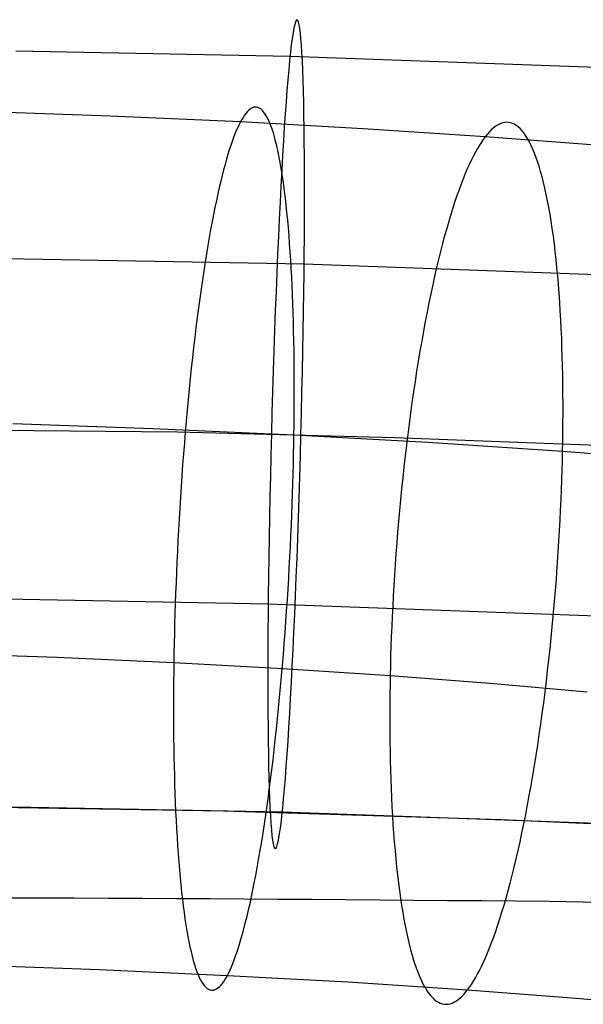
# Model space of a CAD drawing. Extents: x 66.1 to 118.8, y -25.4 to 29.7.
# Tile 25 of 29: x 91.5 to 93.5, y 23.7 to 27.2. Entities that reach past the tile are written whole.
import ezdxf

# ---------------------------------------------------------------- set-up
doc = ezdxf.new("R2010")
doc.units = 0
for name, color, linetype in [('LAYER_02', 110, 'CONTINUOUS'), ('LAYER_05', 157, 'CONTINUOUS'), ('PREDEFINITO', 7, 'CONTINUOUS')]:
    doc.layers.add(name, color=color, linetype=linetype)

msp = doc.modelspace()

# ---------------------------------------------------------------- linework, layer by layer
at = {"layer": 'LAYER_02'}
for p, q in [((91.7807, 26.8673, 83.5619), (91.3088, 26.8841, 83.6038)), ((92.2662, 26.8702, 83.6103), (92.2613, 26.8629, 83.576)), ((92.2711, 26.8768, 83.6451), (92.2662, 26.8702, 83.6103)), ((92.276, 26.8826, 83.6803), (92.2711, 26.8768, 83.6451)), ((92.2809, 26.8876, 83.7159), (92.276, 26.8826, 83.6803)), ((92.2859, 26.8918, 83.7519), (92.2809, 26.8876, 83.7159)), ((92.2908, 26.8952, 83.7883), (92.2859, 26.8918, 83.7519)), ((92.2958, 26.8977, 83.825), (92.2908, 26.8952, 83.7883)), ((92.3007, 26.8993, 83.862), (92.2958, 26.8977, 83.825)), ((92.3056, 26.9, 83.8993), (92.3007, 26.8993, 83.862)), ((92.3106, 26.8997, 83.9369), (92.3056, 26.9, 83.8993)), ((92.3155, 26.8985, 83.9747), (92.3106, 26.8997, 83.9369)), ((92.3203, 26.8964, 84.0126), (92.3155, 26.8985, 83.9747)), ((92.3252, 26.8933, 84.0508), (92.3203, 26.8964, 84.0126)), ((92.33, 26.8892, 84.0891), (92.3252, 26.8933, 84.0508)), ((92.3348, 26.8841, 84.1274), (92.33, 26.8892, 84.0891)), ((92.3395, 26.8779, 84.1659), (92.3348, 26.8841, 84.1274)), ((92.3442, 26.8708, 84.2043), (92.3395, 26.8779, 84.1659)), ((92.3489, 26.8626, 84.2427), (92.3442, 26.8708, 84.2043)), ((92.2517, 26.8461, 83.5088), (91.7807, 26.8673, 83.5619)), ((92.2468, 26.8365, 83.4756), (92.242, 26.8262, 83.4424)), ((92.2517, 26.8461, 83.5088), (92.2468, 26.8365, 83.4756)), ((92.2565, 26.8548, 83.5421), (92.2517, 26.8461, 83.5088)), ((92.6956, 26.8217, 83.4471), (92.2517, 26.8461, 83.5088)), ((92.2613, 26.8629, 83.576), (92.2565, 26.8548, 83.5421)), ((92.3534, 26.8534, 84.2811), (92.3489, 26.8626, 84.2427)), ((92.358, 26.8432, 84.3194), (92.3534, 26.8534, 84.2811)), ((92.3624, 26.8319, 84.3575), (92.358, 26.8432, 84.3194)), ((93.1794, 26.8334, 83.5783), (93.1723, 26.8286, 83.543)), ((93.1865, 26.8375, 83.614), (93.1794, 26.8334, 83.5783)), ((93.1936, 26.8407, 83.65), (93.1865, 26.8375, 83.614)), ((93.2007, 26.8431, 83.6864), (93.1936, 26.8407, 83.65)), ((93.2078, 26.8446, 83.7231), (93.2007, 26.8431, 83.6864)), ((93.2148, 26.8451, 83.7601), (93.2078, 26.8446, 83.7231)), ((93.2219, 26.8447, 83.7973), (93.2148, 26.8451, 83.7601)), ((93.229, 26.8434, 83.8348), (93.2219, 26.8447, 83.7973)), ((93.236, 26.8412, 83.8724), (93.229, 26.8434, 83.8348)), ((93.243, 26.8379, 83.9102), (93.236, 26.8412, 83.8724)), ((93.2499, 26.8337, 83.9482), (93.243, 26.8379, 83.9102)), ((93.2568, 26.8284, 83.9862), (93.2499, 26.8337, 83.9482)), ((92.232, 26.8028, 83.3758), (92.227, 26.7898, 83.3425)), ((92.237, 26.8149, 83.4091), (92.232, 26.8028, 83.3758)), ((92.242, 26.8262, 83.4424), (92.237, 26.8149, 83.4091)), ((92.3668, 26.8196, 84.3955), (92.3624, 26.8319, 84.3575)), ((92.3711, 26.8063, 84.4332), (92.3668, 26.8196, 84.3955)), ((92.3753, 26.7919, 84.4707), (92.3711, 26.8063, 84.4332)), ((93.1374, 26.7926, 83.3732), (92.6956, 26.8217, 83.4471)), ((93.1443, 26.8013, 83.4062), (93.1374, 26.7926, 83.3732)), ((93.1512, 26.8092, 83.4397), (93.1443, 26.8013, 83.4062)), ((93.1582, 26.8164, 83.4737), (93.1512, 26.8092, 83.4397)), ((93.1652, 26.8229, 83.5081), (93.1582, 26.8164, 83.4737)), ((93.1723, 26.8286, 83.543), (93.1652, 26.8229, 83.5081)), ((93.2636, 26.8222, 84.0243), (93.2568, 26.8284, 83.9862)), ((93.2703, 26.8149, 84.0625), (93.2636, 26.8222, 84.0243)), ((93.277, 26.8066, 84.1006), (93.2703, 26.8149, 84.0625)), ((93.2836, 26.7973, 84.1386), (93.277, 26.8066, 84.1006)), ((93.2901, 26.7869, 84.1766), (93.2836, 26.7973, 84.1386)), ((92.2169, 26.7611, 83.276), (92.2117, 26.7454, 83.243)), ((92.222, 26.7759, 83.3092), (92.2169, 26.7611, 83.276)), ((92.227, 26.7898, 83.3425), (92.222, 26.7759, 83.3092)), ((92.3794, 26.7765, 84.5079), (92.3753, 26.7919, 84.4707)), ((92.3834, 26.7602, 84.5448), (92.3794, 26.7765, 84.5079)), ((93.1164, 26.7619, 83.2745), (93.1092, 26.7499, 83.2415)), ((93.1234, 26.773, 83.3074), (93.1164, 26.7619, 83.2745)), ((93.1304, 26.7833, 83.3403), (93.1234, 26.773, 83.3074)), ((93.1374, 26.7926, 83.3732), (93.1304, 26.7833, 83.3403)), ((93.5531, 26.7606, 83.2908), (93.1374, 26.7926, 83.3732)), ((93.2965, 26.7756, 84.2144), (93.2901, 26.7869, 84.1766)), ((93.3028, 26.7631, 84.2521), (93.2965, 26.7756, 84.2144)), ((93.3089, 26.7497, 84.2896), (93.3028, 26.7631, 84.2521)), ((92.2066, 26.7287, 83.21), (92.2014, 26.7112, 83.1772)), ((92.2117, 26.7454, 83.243), (92.2066, 26.7287, 83.21)), ((92.3873, 26.7428, 84.5813), (92.3834, 26.7602, 84.5448)), ((92.3912, 26.7244, 84.6174), (92.3873, 26.7428, 84.5813)), ((93.102, 26.7371, 83.2085), (93.0948, 26.7233, 83.1756)), ((93.1092, 26.7499, 83.2415), (93.102, 26.7371, 83.2085)), ((93.315, 26.7352, 84.3268), (93.3089, 26.7497, 84.2896)), ((93.3209, 26.7197, 84.3637), (93.315, 26.7352, 84.3268)), ((92.1962, 26.6926, 83.1446), (92.191, 26.6732, 83.1123)), ((92.2014, 26.7112, 83.1772), (92.1962, 26.6926, 83.1446)), ((92.3949, 26.7051, 84.6531), (92.3912, 26.7244, 84.6174)), ((92.3985, 26.6849, 84.6882), (92.3949, 26.7051, 84.6531)), ((93.0801, 26.693, 83.11), (93.0727, 26.6765, 83.0774)), ((93.0874, 26.7086, 83.1428), (93.0801, 26.693, 83.11)), ((93.0948, 26.7233, 83.1756), (93.0874, 26.7086, 83.1428)), ((93.3267, 26.7033, 84.4003), (93.3209, 26.7197, 84.3637)), ((93.3324, 26.6858, 84.4366), (93.3267, 26.7033, 84.4003)), ((92.191, 26.6732, 83.1123), (92.1857, 26.6528, 83.0802)), ((92.402, 26.6637, 84.7229), (92.3985, 26.6849, 84.6882)), ((92.4053, 26.6416, 84.757), (92.402, 26.6637, 84.7229)), ((93.0653, 26.6591, 83.045), (93.0578, 26.6407, 83.0127)), ((93.0727, 26.6765, 83.0774), (93.0653, 26.6591, 83.045)), ((93.3379, 26.6673, 84.4724), (93.3324, 26.6858, 84.4366)), ((93.3433, 26.6479, 84.5078), (93.3379, 26.6673, 84.4724)), ((92.1805, 26.6315, 83.0485), (92.1753, 26.6093, 83.017)), ((92.1857, 26.6528, 83.0802), (92.1805, 26.6315, 83.0485)), ((92.4086, 26.6186, 84.7906), (92.4053, 26.6416, 84.757)), ((92.4117, 26.5948, 84.8235), (92.4086, 26.6186, 84.7906)), ((93.0503, 26.6214, 82.9807), (93.0428, 26.6011, 82.949)), ((93.0578, 26.6407, 83.0127), (93.0503, 26.6214, 82.9807)), ((93.3485, 26.6275, 84.5427), (93.3433, 26.6479, 84.5078)), ((93.3535, 26.6063, 84.5772), (93.3485, 26.6275, 84.5427)), ((92.17, 26.5861, 82.986), (92.1648, 26.5621, 82.9554)), ((92.1753, 26.6093, 83.017), (92.17, 26.5861, 82.986)), ((92.4147, 26.5701, 84.8557), (92.4117, 26.5948, 84.8235)), ((93.0428, 26.6011, 82.949), (93.0353, 26.58, 82.9176)), ((93.3584, 26.5841, 84.611), (93.3535, 26.6063, 84.5772)), ((93.3631, 26.561, 84.6443), (93.3584, 26.5841, 84.611)), ((92.1648, 26.5621, 82.9554), (92.1596, 26.5371, 82.9252)), ((92.4176, 26.5446, 84.8873), (92.4147, 26.5701, 84.8557)), ((93.0278, 26.5579, 82.8865), (93.0204, 26.5349, 82.8558)), ((93.0353, 26.58, 82.9176), (93.0278, 26.5579, 82.8865)), ((93.3676, 26.5371, 84.677), (93.3631, 26.561, 84.6443)), ((92.1596, 26.5371, 82.9252), (92.1544, 26.5112, 82.8955)), ((92.4204, 26.5184, 84.9182), (92.4176, 26.5446, 84.8873)), ((92.423, 26.4914, 84.9484), (92.4204, 26.5184, 84.9182)), ((93.0204, 26.5349, 82.8558), (93.0129, 26.5109, 82.8256)), ((93.372, 26.5123, 84.7091), (93.3676, 26.5371, 84.677)), ((93.3761, 26.4868, 84.7405), (93.372, 26.5123, 84.7091)), ((92.1492, 26.4845, 82.8663), (92.1441, 26.4569, 82.8377)), ((92.1544, 26.5112, 82.8955), (92.1492, 26.4845, 82.8663)), ((92.4254, 26.4637, 84.9778), (92.423, 26.4914, 84.9484)), ((93.0054, 26.4861, 82.7957), (92.998, 26.4604, 82.7664)), ((93.0129, 26.5109, 82.8256), (93.0054, 26.4861, 82.7957)), ((93.3801, 26.4605, 84.7712), (93.3761, 26.4868, 84.7405)), ((92.1441, 26.4569, 82.8377), (92.139, 26.4285, 82.8097)), ((92.4278, 26.4354, 85.0064), (92.4254, 26.4637, 84.9778)), ((92.998, 26.4604, 82.7664), (92.9906, 26.4338, 82.7376)), ((93.3839, 26.4334, 84.8012), (93.3801, 26.4605, 84.7712)), ((92.139, 26.4285, 82.8097), (92.134, 26.3992, 82.7823)), ((92.43, 26.4064, 85.0342), (92.4278, 26.4354, 85.0064)), ((92.4321, 26.3768, 85.0612), (92.43, 26.4064, 85.0342)), ((92.9832, 26.4063, 82.7093), (92.9759, 26.378, 82.6816)), ((92.9906, 26.4338, 82.7376), (92.9832, 26.4063, 82.7093)), ((93.3875, 26.4057, 84.8304), (93.3839, 26.4334, 84.8012)), ((93.3909, 26.3773, 84.8589), (93.3875, 26.4057, 84.8304)), ((92.1289, 26.3691, 82.7556), (92.124, 26.3383, 82.7296)), ((92.134, 26.3992, 82.7823), (92.1289, 26.3691, 82.7556)), ((92.434, 26.3466, 85.0874), (92.4321, 26.3768, 85.0612)), ((92.9759, 26.378, 82.6816), (92.9687, 26.3489, 82.6546)), ((93.3941, 26.3482, 84.8865), (93.3909, 26.3773, 84.8589)), ((92.124, 26.3383, 82.7296), (92.1191, 26.3067, 82.7043)), ((92.4358, 26.3159, 85.1127), (92.434, 26.3466, 85.0874)), ((92.9687, 26.3489, 82.6546), (92.9615, 26.3189, 82.6282)), ((93.3971, 26.3186, 84.9134), (93.3941, 26.3482, 84.8865)), ((92.1191, 26.3067, 82.7043), (92.1142, 26.2743, 82.6797)), ((92.4374, 26.2847, 85.1372), (92.4358, 26.3159, 85.1127)), ((92.9615, 26.3189, 82.6282), (92.9545, 26.2882, 82.6025)), ((93.3999, 26.2883, 84.9394), (93.3971, 26.3186, 84.9134)), ((92.1142, 26.2743, 82.6797), (92.1095, 26.2413, 82.656)), ((92.4389, 26.253, 85.1608), (92.4374, 26.2847, 85.1372)), ((92.9545, 26.2882, 82.6025), (92.9474, 26.2567, 82.5775)), ((93.4025, 26.2576, 84.9646), (93.3999, 26.2883, 84.9394)), ((92.1095, 26.2413, 82.656), (92.1048, 26.2076, 82.633)), ((92.4403, 26.221, 85.1835), (92.4389, 26.253, 85.1608)), ((92.9474, 26.2567, 82.5775), (92.9405, 26.2245, 82.5533)), ((93.4049, 26.2263, 84.989), (93.4025, 26.2576, 84.9646)), ((93.4071, 26.1946, 85.0125), (93.4049, 26.2263, 84.989)), ((92.1048, 26.2076, 82.633), (92.1002, 26.1732, 82.6109)), ((92.4416, 26.1885, 85.2053), (92.4403, 26.221, 85.1835)), ((92.9337, 26.1916, 82.5298), (92.927, 26.158, 82.5072)), ((92.9405, 26.2245, 82.5533), (92.9337, 26.1916, 82.5298)), ((93.4091, 26.1625, 85.0351), (93.4071, 26.1946, 85.0125)), ((92.1002, 26.1732, 82.6109), (92.0956, 26.1383, 82.5896)), ((92.4427, 26.1557, 85.2262), (92.4416, 26.1885, 85.2053)), ((92.4436, 26.1226, 85.2462), (92.4427, 26.1557, 85.2262)), ((92.927, 26.158, 82.5072), (92.9204, 26.1238, 82.4854)), ((93.4109, 26.13, 85.0568), (93.4091, 26.1625, 85.0351)), ((92.0956, 26.1383, 82.5896), (92.0912, 26.1027, 82.5693)), ((92.4445, 26.0892, 85.2653), (92.4436, 26.1226, 85.2462)), ((92.9204, 26.1238, 82.4854), (92.9139, 26.0889, 82.4644)), ((93.4126, 26.0972, 85.0776), (93.4109, 26.13, 85.0568)), ((92.0912, 26.1027, 82.5693), (92.0868, 26.0667, 82.5498)), ((92.4452, 26.0555, 85.2835), (92.4445, 26.0892, 85.2653)), ((92.9139, 26.0889, 82.4644), (92.9076, 26.0535, 82.4443)), ((93.414, 26.064, 85.0976), (93.4126, 26.0972, 85.0776)), ((92.0868, 26.0667, 82.5498), (92.0825, 26.0301, 82.5312)), ((92.4458, 26.0217, 85.3008), (92.4452, 26.0555, 85.2835)), ((92.9076, 26.0535, 82.4443), (92.9013, 26.0176, 82.4251)), ((93.4152, 26.0306, 85.1166), (93.414, 26.064, 85.0976)), ((92.0825, 26.0301, 82.5312), (92.0784, 25.9931, 82.5136)), ((92.4462, 25.9877, 85.3172), (92.4458, 26.0217, 85.3008)), ((92.9013, 26.0176, 82.4251), (92.8952, 25.9811, 82.4069)), ((93.4163, 25.9969, 85.1348), (93.4152, 26.0306, 85.1166)), ((92.0784, 25.9931, 82.5136), (92.0743, 25.9556, 82.497)), ((92.4466, 25.9535, 85.3327), (92.4462, 25.9877, 85.3172)), ((92.8952, 25.9811, 82.4069), (92.8893, 25.9442, 82.3895)), ((93.4172, 25.9631, 85.152), (93.4163, 25.9969, 85.1348)), ((92.0743, 25.9556, 82.497), (92.0704, 25.9178, 82.4813)), ((92.4468, 25.9193, 85.3473), (92.4466, 25.9535, 85.3327)), ((92.8893, 25.9442, 82.3895), (92.8835, 25.9069, 82.3731)), ((93.4178, 25.929, 85.1684), (93.4172, 25.9631, 85.152)), ((92.0704, 25.9178, 82.4813), (92.0665, 25.8796, 82.4666)), ((92.4469, 25.885, 85.3611), (92.4468, 25.9193, 85.3473)), ((92.8835, 25.9069, 82.3731), (92.8779, 25.8691, 82.3577)), ((93.4184, 25.8949, 85.1838), (93.4178, 25.929, 85.1684)), ((92.0665, 25.8796, 82.4666), (92.0628, 25.8411, 82.4529)), ((92.4468, 25.8506, 85.3739), (92.4469, 25.885, 85.3611)), ((93.4187, 25.8606, 85.1984), (93.4184, 25.8949, 85.1838)), ((92.0628, 25.8411, 82.4529), (92.0592, 25.8024, 82.4401)), ((92.4467, 25.8163, 85.3859), (92.4468, 25.8506, 85.3739)), ((92.8779, 25.8691, 82.3577), (92.8724, 25.831, 82.3433)), ((93.4189, 25.8263, 85.2121), (93.4187, 25.8606, 85.1984)), ((92.0592, 25.8024, 82.4401), (92.0557, 25.7634, 82.4284)), ((92.4464, 25.782, 85.397), (92.4467, 25.8163, 85.3859)), ((92.8724, 25.831, 82.3433), (92.8671, 25.7927, 82.3298)), ((93.4189, 25.792, 85.225), (93.4189, 25.8263, 85.2121)), ((92.0557, 25.7634, 82.4284), (92.0523, 25.7242, 82.4177)), ((92.4461, 25.7477, 85.4073), (92.4464, 25.782, 85.397)), ((92.8671, 25.7927, 82.3298), (92.862, 25.754, 82.3173)), ((93.4187, 25.7577, 85.237), (93.4189, 25.792, 85.225)), ((91.4285, 25.7546, 85.5194), (91.9356, 25.7365, 85.4743)), ((91.9356, 25.7365, 85.4743), (92.4456, 25.7136, 85.4168)), ((92.4456, 25.7136, 85.4168), (92.4461, 25.7477, 85.4073)), ((92.862, 25.754, 82.3173), (92.857, 25.7151, 82.3058)), ((93.4184, 25.7233, 85.2481), (93.4187, 25.7577, 85.237)), ((92.0523, 25.7242, 82.4177), (92.0491, 25.6849, 82.408)), ((92.445, 25.6792, 85.4255), (92.4456, 25.7136, 85.4168)), ((92.4456, 25.7136, 85.4168), (92.9304, 25.6869, 85.3494)), ((92.857, 25.7151, 82.3058), (92.8522, 25.676, 82.2953)), ((93.4179, 25.6891, 85.2584), (93.4184, 25.7233, 85.2481)), ((92.0491, 25.6849, 82.408), (92.046, 25.6455, 82.3993)), ((92.4443, 25.6443, 85.4335), (92.445, 25.6792, 85.4255)), ((92.8522, 25.676, 82.2953), (92.8476, 25.6368, 82.2858)), ((92.9304, 25.6869, 85.3494), (93.4172, 25.6549, 85.2679)), ((93.4172, 25.6549, 85.2679), (93.4179, 25.6891, 85.2584)), ((92.046, 25.6455, 82.3993), (92.043, 25.606, 82.3916)), ((92.4435, 25.609, 85.4409), (92.4443, 25.6443, 85.4335)), ((92.8476, 25.6368, 82.2858), (92.8432, 25.5975, 82.2773)), ((93.4155, 25.5857, 85.2848), (93.4165, 25.6206, 85.2767)), ((93.4165, 25.6206, 85.2767), (93.4172, 25.6549, 85.2679)), ((93.4172, 25.6549, 85.2679), (93.8798, 25.6192, 85.1763)), ((92.043, 25.606, 82.3916), (92.0402, 25.5665, 82.3849)), ((92.4426, 25.5732, 85.4475), (92.4435, 25.609, 85.4409)), ((92.8432, 25.5975, 82.2773), (92.8389, 25.5581, 82.2698)), ((93.4144, 25.5504, 85.2922), (93.4155, 25.5857, 85.2848)), ((92.0402, 25.5665, 82.3849), (92.0374, 25.5271, 82.3792)), ((92.4416, 25.5369, 85.4534), (92.4426, 25.5732, 85.4475)), ((92.8389, 25.5581, 82.2698), (92.8349, 25.5186, 82.2633)), ((93.4131, 25.5146, 85.2988), (93.4144, 25.5504, 85.2922)), ((92.0374, 25.5271, 82.3792), (92.0348, 25.4876, 82.3745)), ((92.4404, 25.5002, 85.4585), (92.4416, 25.5369, 85.4534)), ((92.8349, 25.5186, 82.2633), (92.831, 25.4792, 82.2578)), ((93.4117, 25.4784, 85.3048), (93.4131, 25.5146, 85.2988)), ((92.0348, 25.4876, 82.3745), (92.0324, 25.4483, 82.3707)), ((92.4391, 25.4632, 85.4628), (92.4404, 25.5002, 85.4585)), ((92.831, 25.4792, 82.2578), (92.8273, 25.4399, 82.2532)), ((93.41, 25.4417, 85.31), (93.4117, 25.4784, 85.3048)), ((92.0324, 25.4483, 82.3707), (92.0301, 25.409, 82.3679)), ((92.4377, 25.4257, 85.4663), (92.4391, 25.4632, 85.4628)), ((92.0301, 25.409, 82.3679), (92.0279, 25.37, 82.3661)), ((92.4362, 25.3879, 85.4689), (92.4377, 25.4257, 85.4663)), ((92.8273, 25.4399, 82.2532), (92.8238, 25.4006, 82.2496)), ((93.4082, 25.4047, 85.3143), (93.41, 25.4417, 85.31)), ((92.4345, 25.3498, 85.4707), (92.4362, 25.3879, 85.4689)), ((92.8238, 25.4006, 82.2496), (92.8205, 25.3614, 82.247)), ((93.4062, 25.3673, 85.3179), (93.4082, 25.4047, 85.3143)), ((92.0279, 25.37, 82.3661), (92.0258, 25.3311, 82.3652)), ((92.4327, 25.3114, 85.4716), (92.4345, 25.3498, 85.4707)), ((92.8205, 25.3614, 82.247), (92.8174, 25.3224, 82.2453)), ((93.4041, 25.3295, 85.3207), (93.4062, 25.3673, 85.3179)), ((92.0258, 25.3311, 82.3652), (92.0239, 25.2924, 82.3652)), ((92.4308, 25.2728, 85.4716), (92.4327, 25.3114, 85.4716)), ((92.8174, 25.3224, 82.2453), (92.8145, 25.2836, 82.2445)), ((93.4017, 25.2915, 85.3226), (93.4041, 25.3295, 85.3207)), ((92.0239, 25.2924, 82.3652), (92.0221, 25.2541, 82.3661)), ((92.4287, 25.2339, 85.4707), (92.4308, 25.2728, 85.4716)), ((92.8145, 25.2836, 82.2445), (92.8118, 25.245, 82.2446)), ((93.3992, 25.2531, 85.3236), (93.4017, 25.2915, 85.3226)), ((92.0221, 25.2541, 82.3661), (92.0204, 25.216, 82.3679)), ((92.4265, 25.1949, 85.4689), (92.4287, 25.2339, 85.4707)), ((92.8118, 25.245, 82.2446), (92.8092, 25.2066, 82.2457)), ((93.3964, 25.2145, 85.3237), (93.3992, 25.2531, 85.3236)), ((92.0204, 25.216, 82.3679), (92.0189, 25.1782, 82.3705)), ((92.4242, 25.1556, 85.4661), (92.4265, 25.1949, 85.4689)), ((92.8092, 25.2066, 82.2457), (92.8069, 25.1686, 82.2476)), ((93.3935, 25.1757, 85.3229), (93.3964, 25.2145, 85.3237)), ((92.0189, 25.1782, 82.3705), (92.0175, 25.1407, 82.374)), ((92.8069, 25.1686, 82.2476), (92.8047, 25.1308, 82.2503)), ((93.3904, 25.1367, 85.3212), (93.3935, 25.1757, 85.3229)), ((92.0175, 25.1407, 82.374), (92.0162, 25.1037, 82.3783)), ((92.4217, 25.1163, 85.4624), (92.4242, 25.1556, 85.4661)), ((92.8047, 25.1308, 82.2503), (92.8027, 25.0934, 82.2539)), ((93.3871, 25.0975, 85.3186), (93.3904, 25.1367, 85.3212)), ((92.0162, 25.1037, 82.3783), (92.015, 25.067, 82.3834)), ((92.4192, 25.0768, 85.4576), (92.4217, 25.1163, 85.4624)), ((92.8027, 25.0934, 82.2539), (92.8009, 25.0564, 82.2583)), ((93.3836, 25.0582, 85.315), (93.3871, 25.0975, 85.3186)), ((92.015, 25.067, 82.3834), (92.014, 25.0307, 82.3893)), ((92.4164, 25.0374, 85.4519), (92.4192, 25.0768, 85.4576)), ((92.8009, 25.0564, 82.2583), (92.7993, 25.0197, 82.2634)), ((93.3799, 25.0189, 85.3105), (93.3836, 25.0582, 85.315)), ((92.014, 25.0307, 82.3893), (92.0131, 24.9949, 82.3959)), ((92.4136, 24.9979, 85.4452), (92.4164, 25.0374, 85.4519)), ((92.7993, 25.0197, 82.2634), (92.7978, 24.9835, 82.2694)), ((93.3761, 24.9795, 85.3049), (93.3799, 25.0189, 85.3105)), ((92.0131, 24.9949, 82.3959), (92.0122, 24.9596, 82.4033)), ((92.4106, 24.9584, 85.4375), (92.4136, 24.9979, 85.4452)), ((92.7978, 24.9835, 82.2694), (92.7965, 24.9477, 82.2761)), ((93.372, 24.94, 85.2984), (93.3761, 24.9795, 85.3049)), ((92.0122, 24.9596, 82.4033), (92.0116, 24.9247, 82.4113)), ((92.4075, 24.919, 85.4288), (92.4106, 24.9584, 85.4375)), ((92.7965, 24.9477, 82.2761), (92.7954, 24.9124, 82.2835)), ((91.1584, 24.9247, 82.5059), (91.5874, 24.9094, 82.4679)), ((91.5874, 24.9094, 82.4679), (92.011, 24.8903, 82.4201)), ((92.0116, 24.9247, 82.4113), (92.011, 24.8903, 82.4201)), ((92.4042, 24.8797, 85.4191), (92.4075, 24.919, 85.4288)), ((92.7954, 24.9124, 82.2835), (92.7945, 24.8775, 82.2916)), ((93.3678, 24.9006, 85.2909), (93.372, 24.94, 85.2984)), ((92.011, 24.8903, 82.4201), (92.0105, 24.8562, 82.4295)), ((92.011, 24.8903, 82.4201), (92.4057, 24.8686, 82.3652)), ((92.4009, 24.8405, 85.4084), (92.4042, 24.8797, 85.4191)), ((92.7945, 24.8775, 82.2916), (92.7937, 24.8432, 82.3003)), ((93.3633, 24.8613, 85.2824), (93.3678, 24.9006, 85.2909)), ((92.0105, 24.8562, 82.4295), (92.0102, 24.8219, 82.4398)), ((92.3974, 24.8015, 85.3967), (92.4009, 24.8405, 85.4084)), ((92.4057, 24.8686, 82.3652), (92.7937, 24.8432, 82.3003)), ((92.7937, 24.8432, 82.3003), (92.7931, 24.809, 82.3098)), ((92.7937, 24.8432, 82.3003), (93.1538, 24.8154, 82.229)), ((93.3587, 24.8221, 85.2729), (93.3633, 24.8613, 85.2824)), ((92.0102, 24.8219, 82.4398), (92.0099, 24.7876, 82.4509)), ((92.3938, 24.7628, 85.384), (92.3974, 24.8015, 85.3967)), ((92.7931, 24.809, 82.3098), (92.7926, 24.7748, 82.3201)), ((93.1538, 24.8154, 82.229), (93.3309, 24.8001, 82.1895)), ((93.3539, 24.783, 85.2624), (93.3587, 24.8221, 85.2729)), ((92.0099, 24.7876, 82.4509), (92.0098, 24.7533, 82.4629)), ((92.7926, 24.7748, 82.3201), (92.7922, 24.7404, 82.3313)), ((93.3309, 24.8001, 82.1895), (93.5059, 24.7838, 82.1474)), ((93.349, 24.7441, 85.2509), (93.3539, 24.783, 85.2624)), ((92.0098, 24.7533, 82.4629), (92.0097, 24.7189, 82.4758)), ((92.3901, 24.7243, 85.3703), (92.3938, 24.7628, 85.384)), ((92.7922, 24.7404, 82.3313), (92.7921, 24.7061, 82.3432)), ((93.3438, 24.7054, 85.2384), (93.349, 24.7441, 85.2509)), ((92.0097, 24.7189, 82.4758), (92.0098, 24.6846, 82.4895)), ((92.3862, 24.6861, 85.3556), (92.3901, 24.7243, 85.3703)), ((92.7921, 24.7061, 82.3432), (92.7921, 24.6718, 82.3561)), ((93.3385, 24.667, 85.225), (93.3438, 24.7054, 85.2384)), ((92.0098, 24.6846, 82.4895), (92.01, 24.6504, 82.5041)), ((92.3823, 24.6483, 85.3399), (92.3862, 24.6861, 85.3556)), ((92.7921, 24.6718, 82.3561), (92.7922, 24.6375, 82.3698)), ((93.3331, 24.629, 85.2105), (93.3385, 24.667, 85.225)), ((92.01, 24.6504, 82.5041), (92.0104, 24.6162, 82.5196)), ((92.3782, 24.6108, 85.3232), (92.3823, 24.6483, 85.3399)), ((92.7922, 24.6375, 82.3698), (92.7926, 24.6032, 82.3844)), ((93.3274, 24.5912, 85.1951), (93.3331, 24.629, 85.2105)), ((92.0104, 24.6162, 82.5196), (92.0108, 24.5822, 82.536)), ((92.3741, 24.5738, 85.3056), (92.3782, 24.6108, 85.3232)), ((92.7926, 24.6032, 82.3844), (92.7931, 24.5691, 82.3999)), ((93.3216, 24.5539, 85.1787), (93.3274, 24.5912, 85.1951)), ((92.0108, 24.5822, 82.536), (92.0114, 24.5484, 82.5533)), ((92.3698, 24.5372, 85.287), (92.3741, 24.5738, 85.3056)), ((92.7931, 24.5691, 82.3999), (92.7938, 24.535, 82.4162)), ((93.3157, 24.517, 85.1614), (93.3216, 24.5539, 85.1787)), ((92.0114, 24.5484, 82.5533), (92.0121, 24.5147, 82.5715)), ((92.3654, 24.5011, 85.2676), (92.3698, 24.5372, 85.287)), ((92.7938, 24.535, 82.4162), (92.7946, 24.5012, 82.4335)), ((93.3096, 24.4805, 85.1431), (93.3157, 24.517, 85.1614)), ((92.0121, 24.5147, 82.5715), (92.0129, 24.4813, 82.5906)), ((92.0129, 24.4813, 82.5906), (92.0139, 24.4482, 82.6106)), ((92.361, 24.4656, 85.2472), (92.3654, 24.5011, 85.2676)), ((92.7946, 24.5012, 82.4335), (92.7957, 24.4675, 82.4516)), ((93.3034, 24.4446, 85.1239), (93.3096, 24.4805, 85.1431)), ((92.0139, 24.4482, 82.6106), (92.015, 24.4154, 82.6315)), ((92.3564, 24.4307, 85.2259), (92.361, 24.4656, 85.2472)), ((92.7957, 24.4675, 82.4516), (92.7969, 24.4341, 82.4707)), ((93.297, 24.4091, 85.1038), (93.3034, 24.4446, 85.1239)), ((92.015, 24.4154, 82.6315), (92.0163, 24.3829, 82.6533)), ((92.3518, 24.3963, 85.2038), (92.3564, 24.4307, 85.2259)), ((92.7969, 24.4341, 82.4707), (92.7984, 24.4009, 82.4906)), ((93.2905, 24.3743, 85.0829), (93.297, 24.4091, 85.1038)), ((92.0163, 24.3829, 82.6533), (92.0176, 24.3508, 82.676)), ((92.3471, 24.3626, 85.1809), (92.3518, 24.3963, 85.2038)), ((92.7984, 24.4009, 82.4906), (92.8, 24.3681, 82.5114)), ((93.2839, 24.3401, 85.061), (93.2905, 24.3743, 85.0829)), ((92.0176, 24.3508, 82.676), (92.0192, 24.3192, 82.6996)), ((92.3424, 24.3296, 85.1571), (92.3471, 24.3626, 85.1809)), ((92.8, 24.3681, 82.5114), (92.8018, 24.3356, 82.5332)), ((93.2772, 24.3065, 85.0384), (93.2839, 24.3401, 85.061)), ((92.0192, 24.3192, 82.6996), (92.0208, 24.288, 82.7241)), ((92.3375, 24.2972, 85.1325), (92.3424, 24.3296, 85.1571)), ((92.8018, 24.3356, 82.5332), (92.8038, 24.3035, 82.5558)), ((92.8038, 24.3035, 82.5558), (92.806, 24.2718, 82.5792)), ((93.2704, 24.2736, 85.0149), (93.2772, 24.3065, 85.0384)), ((92.0208, 24.288, 82.7241), (92.0226, 24.2573, 82.7494)), ((92.3326, 24.2656, 85.1072), (92.3375, 24.2972, 85.1325)), ((92.806, 24.2718, 82.5792), (92.8085, 24.2405, 82.6036)), ((93.2635, 24.2414, 84.9907), (93.2704, 24.2736, 85.0149)), ((92.0226, 24.2573, 82.7494), (92.0245, 24.2271, 82.7756)), ((92.3226, 24.2047, 85.0545), (92.3277, 24.2348, 85.0812)), ((92.3277, 24.2348, 85.0812), (92.3326, 24.2656, 85.1072)), ((92.8085, 24.2405, 82.6036), (92.8111, 24.2098, 82.6288)), ((93.2565, 24.2099, 84.9657), (93.2635, 24.2414, 84.9907)), ((92.0245, 24.2271, 82.7756), (92.0266, 24.1975, 82.8026)), ((92.0266, 24.1975, 82.8026), (92.0288, 24.1685, 82.8304)), ((92.3176, 24.1754, 85.0271), (92.3226, 24.2047, 85.0545)), ((92.8111, 24.2098, 82.6288), (92.8139, 24.1795, 82.6548)), ((93.2494, 24.1792, 84.94), (93.2565, 24.2099, 84.9657)), ((92.0288, 24.1685, 82.8304), (92.0311, 24.1402, 82.8591)), ((92.3125, 24.147, 84.9991), (92.3176, 24.1754, 85.0271)), ((92.8139, 24.1795, 82.6548), (92.8169, 24.1499, 82.6817)), ((93.2422, 24.1492, 84.9136), (93.2494, 24.1792, 84.94)), ((92.0311, 24.1402, 82.8591), (92.0336, 24.1125, 82.8885)), ((92.3073, 24.1194, 84.9705), (92.3125, 24.147, 84.9991)), ((92.8169, 24.1499, 82.6817), (92.8201, 24.1208, 82.7094)), ((93.235, 24.1201, 84.8866), (93.2422, 24.1492, 84.9136)), ((92.0336, 24.1125, 82.8885), (92.0362, 24.0855, 82.9186)), ((92.297, 24.0668, 84.9116), (92.3022, 24.0927, 84.9413)), ((92.3022, 24.0927, 84.9413), (92.3073, 24.1194, 84.9705)), ((92.8201, 24.1208, 82.7094), (92.8235, 24.0924, 82.7378)), ((92.8235, 24.0924, 82.7378), (92.8271, 24.0646, 82.7671)), ((93.2203, 24.0643, 84.8307), (93.2277, 24.0918, 84.8589)), ((93.2277, 24.0918, 84.8589), (93.235, 24.1201, 84.8866)), ((92.0362, 24.0855, 82.9186), (92.039, 24.0593, 82.9495)), ((92.039, 24.0593, 82.9495), (92.0419, 24.0338, 82.9811)), ((92.2918, 24.0418, 84.8815), (92.297, 24.0668, 84.9116)), ((92.8271, 24.0646, 82.7671), (92.8308, 24.0376, 82.797)), ((93.2129, 24.0377, 84.8018), (93.2203, 24.0643, 84.8307)), ((92.0419, 24.0338, 82.9811), (92.0449, 24.0091, 83.0134)), ((92.2813, 23.9946, 84.8198), (92.2866, 24.0178, 84.8508)), ((92.2866, 24.0178, 84.8508), (92.2918, 24.0418, 84.8815)), ((92.8308, 24.0376, 82.797), (92.8348, 24.0113, 82.8277)), ((93.2055, 24.012, 84.7725), (93.2129, 24.0377, 84.8018)), ((92.0449, 24.0091, 83.0134), (92.048, 23.9853, 83.0463)), ((92.048, 23.9853, 83.0463), (92.0512, 23.9623, 83.0798)), ((92.2761, 23.9724, 84.7884), (92.2813, 23.9946, 84.8198)), ((92.8348, 24.0113, 82.8277), (92.839, 23.9858, 82.8591)), ((92.839, 23.9858, 82.8591), (92.8433, 23.961, 82.8912)), ((93.1906, 23.9632, 84.7124), (93.1981, 23.9872, 84.7427)), ((93.1981, 23.9872, 84.7427), (93.2055, 24.012, 84.7725)), ((92.0512, 23.9623, 83.0798), (92.0546, 23.9402, 83.1139)), ((92.2656, 23.9307, 84.7245), (92.2709, 23.9511, 84.7566)), ((92.2709, 23.9511, 84.7566), (92.2761, 23.9724, 84.7884)), ((92.8433, 23.961, 82.8912), (92.8478, 23.9371, 82.9239)), ((93.1831, 23.9402, 84.6817), (93.1906, 23.9632, 84.7124)), ((92.0546, 23.9402, 83.1139), (92.0581, 23.919, 83.1486)), ((92.0581, 23.919, 83.1486), (92.0617, 23.8988, 83.1838)), ((92.2552, 23.8927, 84.6596), (92.2604, 23.9113, 84.6922)), ((92.2604, 23.9113, 84.6922), (92.2656, 23.9307, 84.7245)), ((92.8478, 23.9371, 82.9239), (92.8525, 23.914, 82.9572)), ((92.8525, 23.914, 82.9572), (92.8574, 23.8918, 82.9911)), ((93.1681, 23.897, 84.6192), (93.1756, 23.9181, 84.6506)), ((93.1756, 23.9181, 84.6506), (93.1831, 23.9402, 84.6817)), ((92.0617, 23.8988, 83.1838), (92.0654, 23.8795, 83.2194)), ((92.0654, 23.8795, 83.2194), (92.0693, 23.8611, 83.2555)), ((92.2449, 23.8585, 84.5939), (92.25, 23.8752, 84.6268)), ((92.25, 23.8752, 84.6268), (92.2552, 23.8927, 84.6596)), ((92.8574, 23.8918, 82.9911), (92.8625, 23.8706, 83.0255)), ((93.1531, 23.8574, 84.5555), (93.1606, 23.8767, 84.5875)), ((93.1606, 23.8767, 84.5875), (93.1681, 23.897, 84.6192)), ((92.0693, 23.8611, 83.2555), (92.0732, 23.8437, 83.292)), ((92.0732, 23.8437, 83.292), (92.0772, 23.8273, 83.3289)), ((92.2346, 23.828, 84.5276), (92.2397, 23.8428, 84.5608)), ((92.2397, 23.8428, 84.5608), (92.2449, 23.8585, 84.5939)), ((92.8625, 23.8706, 83.0255), (92.8677, 23.8502, 83.0604)), ((92.8677, 23.8502, 83.0604), (92.873, 23.8308, 83.0958)), ((93.1382, 23.8216, 84.4908), (93.1457, 23.839, 84.5233)), ((93.1457, 23.839, 84.5233), (93.1531, 23.8574, 84.5555)), ((92.0772, 23.8273, 83.3289), (92.0813, 23.812, 83.3661)), ((92.0813, 23.812, 83.3661), (92.0855, 23.7976, 83.4036)), ((92.2246, 23.8011, 84.461), (92.2296, 23.8141, 84.4943)), ((92.2296, 23.8141, 84.4943), (92.2346, 23.828, 84.5276)), ((92.873, 23.8308, 83.0958), (92.8785, 23.8123, 83.1317)), ((92.8785, 23.8123, 83.1317), (92.8842, 23.7948, 83.1679)), ((93.1235, 23.7895, 84.4255), (93.1308, 23.8051, 84.4582)), ((93.1308, 23.8051, 84.4582), (93.1382, 23.8216, 84.4908)), ((91.2781, 23.7952, 84.4215), (91.7422, 23.7787, 84.3803)), ((91.7422, 23.7787, 84.3803), (92.2049, 23.7578, 84.3281)), ((92.0855, 23.7976, 83.4036), (92.0898, 23.7843, 83.4414)), ((92.0898, 23.7843, 83.4414), (92.0942, 23.772, 83.4793)), ((92.0942, 23.772, 83.4793), (92.0986, 23.7607, 83.5175)), ((92.2098, 23.7673, 84.3612), (92.2146, 23.7777, 84.3944)), ((92.2146, 23.7777, 84.3944), (92.2196, 23.7889, 84.4277)), ((92.2196, 23.7889, 84.4277), (92.2246, 23.8011, 84.461)), ((92.8842, 23.7948, 83.1679), (92.89, 23.7784, 83.2045)), ((92.89, 23.7784, 83.2045), (92.8959, 23.7629, 83.2415)), ((93.1089, 23.761, 84.3597), (93.1162, 23.7748, 84.3926)), ((93.1162, 23.7748, 84.3926), (93.1235, 23.7895, 84.4255)), ((92.0986, 23.7607, 83.5175), (92.1032, 23.7505, 83.5557)), ((92.1032, 23.7505, 83.5557), (92.1077, 23.7413, 83.5941)), ((92.1077, 23.7413, 83.5941), (92.1124, 23.7331, 83.6325)), ((92.1124, 23.7331, 83.6325), (92.1171, 23.726, 83.671)), ((92.1855, 23.7271, 84.1918), (92.1904, 23.7337, 84.2265)), ((92.1904, 23.7337, 84.2265), (92.1953, 23.741, 84.2609)), ((92.1953, 23.741, 84.2609), (92.2001, 23.7491, 84.2947)), ((92.2001, 23.7491, 84.2947), (92.2049, 23.7578, 84.3281)), ((92.2049, 23.7578, 84.3281), (92.2098, 23.7673, 84.3612)), ((92.2049, 23.7578, 84.3281), (92.6405, 23.7339, 84.2675)), ((92.6405, 23.7339, 84.2675), (93.0736, 23.7054, 84.1951)), ((92.8959, 23.7629, 83.2415), (92.902, 23.7484, 83.2787)), ((92.902, 23.7484, 83.2787), (92.9082, 23.735, 83.3161)), ((92.9082, 23.735, 83.3161), (92.9145, 23.7225, 83.3538)), ((93.0875, 23.7251, 84.2608), (93.0946, 23.7362, 84.2938)), ((93.0946, 23.7362, 84.2938), (93.1017, 23.7482, 84.3267)), ((93.1017, 23.7482, 84.3267), (93.1089, 23.761, 84.3597)), ((92.1171, 23.726, 83.671), (92.1218, 23.7198, 83.7094)), ((92.1218, 23.7198, 83.7094), (92.1266, 23.7147, 83.7478)), ((92.1266, 23.7147, 83.7478), (92.1314, 23.7106, 83.786)), ((92.1314, 23.7106, 83.786), (92.1363, 23.7075, 83.8242)), ((92.1363, 23.7075, 83.8242), (92.1411, 23.7054, 83.8622)), ((92.1411, 23.7054, 83.8622), (92.146, 23.7042, 83.9)), ((92.146, 23.7042, 83.9), (92.151, 23.7039, 83.9375)), ((92.151, 23.7039, 83.9375), (92.1559, 23.7046, 83.9748)), ((92.1559, 23.7046, 83.9748), (92.1608, 23.7062, 84.0119)), ((92.1608, 23.7062, 84.0119), (92.1658, 23.7087, 84.0486)), ((92.1658, 23.7087, 84.0486), (92.1707, 23.7121, 84.0849)), ((92.1707, 23.7121, 84.0849), (92.1757, 23.7163, 84.1209)), ((92.1757, 23.7163, 84.1209), (92.1806, 23.7213, 84.1566)), ((92.1806, 23.7213, 84.1566), (92.1855, 23.7271, 84.1918)), ((92.9145, 23.7225, 83.3538), (92.9209, 23.7111, 83.3916)), ((92.9209, 23.7111, 83.3916), (92.9274, 23.7008, 83.4296)), ((92.9274, 23.7008, 83.4296), (92.9339, 23.6915, 83.4677)), ((93.0597, 23.6889, 84.1285), (93.0667, 23.6968, 84.162)), ((93.0667, 23.6968, 84.162), (93.0736, 23.7054, 84.1951)), ((93.0736, 23.7054, 84.1951), (93.0805, 23.7148, 84.2279)), ((93.0736, 23.7054, 84.1951), (93.4805, 23.674, 84.1144)), ((93.0805, 23.7148, 84.2279), (93.0875, 23.7251, 84.2608)), ((92.9339, 23.6915, 83.4677), (92.9406, 23.6832, 83.5058)), ((92.9406, 23.6832, 83.5058), (92.9474, 23.6759, 83.5439)), ((92.9474, 23.6759, 83.5439), (92.9542, 23.6697, 83.582)), ((92.9542, 23.6697, 83.582), (92.961, 23.6644, 83.62)), ((92.961, 23.6644, 83.62), (92.968, 23.6602, 83.658)), ((93.0245, 23.6606, 83.9543), (93.0316, 23.6646, 83.9899)), ((93.0316, 23.6646, 83.9899), (93.0386, 23.6695, 84.0252)), ((93.0386, 23.6695, 84.0252), (93.0457, 23.6752, 84.0601)), ((93.0457, 23.6752, 84.0601), (93.0527, 23.6817, 84.0945)), ((93.0527, 23.6817, 84.0945), (93.0597, 23.6889, 84.1285)), ((93.4805, 23.674, 84.1144), (93.6827, 23.6566, 84.0694)), ((92.968, 23.6602, 83.658), (92.975, 23.6569, 83.6958)), ((92.975, 23.6569, 83.6958), (92.982, 23.6547, 83.7335)), ((92.982, 23.6547, 83.7335), (92.989, 23.6533, 83.7709)), ((92.989, 23.6533, 83.7709), (92.9961, 23.653, 83.8082)), ((92.9961, 23.653, 83.8082), (93.0032, 23.6535, 83.8451)), ((93.0032, 23.6535, 83.8451), (93.0103, 23.655, 83.8818)), ((93.0103, 23.655, 83.8818), (93.0174, 23.6574, 83.9182)), ((93.0174, 23.6574, 83.9182), (93.0245, 23.6606, 83.9543))]:
    msp.add_line(p, q, dxfattribs=at)
at = {"layer": 'LAYER_05'}
for p, q in [((90.4497, 25.7398, 85.9911), (92.0239, 25.7252, 85.9656)), ((92.0239, 25.7252, 85.9656), (92.8103, 25.7047, 85.9375)), ((92.8103, 25.7047, 85.9375), (93.5951, 25.6747, 85.8985))]:
    msp.add_line(p, q, dxfattribs=at)
at = {"layer": 'PREDEFINITO'}
for p, q in [((92.4313, 27.0835, 85.3366), (91.4389, 27.1021, 85.3638)), ((93.8151, 27.033, 85.2702), (92.4313, 27.0835, 85.3366)), ((91.4681, 26.3502, 87.3472), (90.4546, 26.3557, 87.3588)), ((92.4823, 26.3312, 87.3194), (91.4681, 26.3502, 87.3472)), ((93.9, 26.2794, 87.2513), (92.4823, 26.3312, 87.3194)), ((92.3524, 25.1009, 84.5864), (91.3996, 25.1187, 84.6124)), ((93.6767, 25.0525, 84.5229), (92.3524, 25.1009, 84.5864)), ((91.1839, 24.3695, 86.6), (92.1909, 24.353, 86.5767)), ((92.4034, 24.3486, 86.5692), (91.4287, 24.3668, 86.5958)), ((92.1909, 24.353, 86.5767), (93.1955, 24.322, 86.5358)), ((93.7616, 24.299, 86.504), (92.4034, 24.3486, 86.5692)), ((93.1955, 24.322, 86.5358), (94.1986, 24.2759, 86.476))]:
    msp.add_line(p, q, dxfattribs=at)
at = {"layer": 'PREDEFINITO', "extrusion": (0.999018, -0.026287, -0.035661)}
msp.add_circle((28.1381, 89.1686, 88.5855), 1.5, dxfattribs=at)
at = {"layer": 'PREDEFINITO', "extrusion": (-0.00099852, 0.875403, 0.483393)}
msp.add_arc((-90.3877, 191.0012, 62.4345), 127.4499, 266.494773, 273.558638, dxfattribs=at)

doc.saveas('drawing.dxf')
